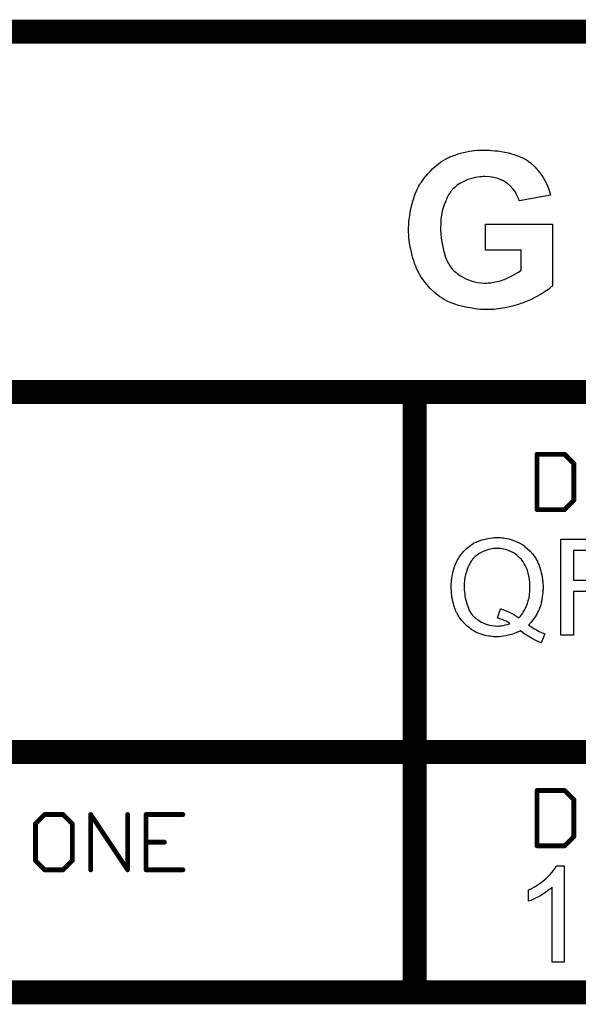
# Model space of a CAD drawing. Extents: x -1.7 to 9, y -2.8 to 5.2.
# Tile 136 of 227: x 6.741 to 7.206, y -2.82 to -2. Entities that reach past the tile are written whole.
import ezdxf

# ---------------------------------------------------------------- set-up
doc = ezdxf.new("R2010")
doc.units = 0
doc.layers.get('0').update_dxf_attribs({"linetype": 'CONTINUOUS'})
doc.layers.add('qfn32-50-23-b_document', color=1, linetype='CONTINUOUS')

# ---------------------------------------------------------------- blocks, each defined once
blk = doc.blocks.new('D58')
at = {"const_width": 0.005}
blk.add_lwpolyline([(-0.0025, 0, 1), (0.0025, 0, 1)], format="xyb", close=True, dxfattribs=at)
blk = doc.blocks.new('D59')
at = {"const_width": 0.001}
blk.add_lwpolyline([(-0.0005, 0, 1), (0.0005, 0, 1)], format="xyb", close=True, dxfattribs=at)
blk = doc.blocks.new('D60')
at = {"const_width": 0.01}
blk.add_lwpolyline([(-0.005, 0, 1), (0.005, 0, 1)], format="xyb", close=True, dxfattribs=at)
blk = doc.blocks.new('D61')
at = {"const_width": 0.002}
blk.add_lwpolyline([(-0.001, 0, 1), (0.001, 0, 1)], format="xyb", close=True, dxfattribs=at)

msp = doc.modelspace()

# ---------------------------------------------------------------- linework, layer by layer
at = {"layer": 'qfn32-50-23-b_document', "color": 1}
for points, const_width in [([(6.369582, -2.01), (8.969582, -2.01)], 0.02), ([(6.669582, -2.31), (7.069582, -2.31)], 0.02), ([(7.069582, -2.61), (7.069582, -2.31)], 0.02), ([(7.069582, -2.31), (8.569582, -2.31)], 0.02), ([(7.069582, -2.305), (7.069582, -2.305)], 0.01), ([(7.069582, -2.305), (7.069582, -2.305)], 0.01), ([(7.069582, -2.315), (7.069582, -2.315)], 0.01), ([(7.069582, -2.315), (7.069582, -2.315)], 0.01), ([(7.074582, -2.31), (7.074582, -2.31)], 0.01), ([(7.074582, -2.31), (7.074582, -2.31)], 0.01), ([(7.171582, -2.361961), (7.194602, -2.361961)], 0.004), ([(7.171582, -2.408), (7.171582, -2.361961)], 0.004), ([(7.171582, -2.360961), (7.171582, -2.360961)], 0.002), ([(7.171582, -2.360961), (7.171582, -2.360961)], 0.002), ([(7.172582, -2.361961), (7.172582, -2.361961)], 0.002), ([(7.172582, -2.361961), (7.172582, -2.361961)], 0.002), ([(7.194602, -2.361961), (7.202275, -2.369634)], 0.004), ([(7.195309, -2.361254), (7.195309, -2.361254)], 0.002), ([(7.195309, -2.361254), (7.195309, -2.361254)], 0.002), ([(7.194602, -2.362961), (7.194602, -2.362961)], 0.002), ([(7.194602, -2.362961), (7.194602, -2.362961)], 0.002), ([(7.202275, -2.400327), (7.202275, -2.369634)], 0.004), ([(7.201568, -2.370341), (7.201568, -2.370341)], 0.002), ([(7.201568, -2.370341), (7.201568, -2.370341)], 0.002), ([(7.203275, -2.369634), (7.203275, -2.369634)], 0.002), ([(7.203275, -2.369634), (7.203275, -2.369634)], 0.002), ([(7.194602, -2.408), (7.202275, -2.400327)], 0.004), ([(7.201275, -2.400327), (7.201275, -2.400327)], 0.002), ([(7.201275, -2.400327), (7.201275, -2.400327)], 0.002), ([(7.202982, -2.401034), (7.202982, -2.401034)], 0.002), ([(7.202982, -2.401034), (7.202982, -2.401034)], 0.002), ([(7.171582, -2.408), (7.194602, -2.408)], 0.004), ([(7.170582, -2.408), (7.170582, -2.408)], 0.002), ([(7.170582, -2.408), (7.170582, -2.408)], 0.002), ([(7.171582, -2.407), (7.171582, -2.407)], 0.002), ([(7.171582, -2.407), (7.171582, -2.407)], 0.002), ([(7.193894, -2.407293), (7.193894, -2.407293)], 0.002), ([(7.193894, -2.407293), (7.193894, -2.407293)], 0.002), ([(7.194602, -2.409), (7.194602, -2.409)], 0.002), ([(7.194602, -2.409), (7.194602, -2.409)], 0.002), ([(6.669582, -2.61), (7.069582, -2.61)], 0.02), ([(7.069582, -2.81), (7.069582, -2.61)], 0.02), ([(7.069582, -2.61), (7.769582, -2.61)], 0.02), ([(7.064582, -2.61), (7.064582, -2.61)], 0.01), ([(7.064582, -2.61), (7.064582, -2.61)], 0.01), ([(7.069582, -2.605), (7.069582, -2.605)], 0.01), ([(7.069582, -2.605), (7.069582, -2.605)], 0.01), ([(7.074582, -2.61), (7.074582, -2.61)], 0.01), ([(7.074582, -2.61), (7.074582, -2.61)], 0.01), ([(7.069582, -2.615), (7.069582, -2.615)], 0.01), ([(7.069582, -2.615), (7.069582, -2.615)], 0.01), ([(7.171582, -2.641961), (7.194602, -2.641961)], 0.004), ([(7.171582, -2.688), (7.171582, -2.641961)], 0.004), ([(7.171582, -2.640961), (7.171582, -2.640961)], 0.002), ([(7.171582, -2.640961), (7.171582, -2.640961)], 0.002), ([(7.194602, -2.641961), (7.202275, -2.649634)], 0.004), ([(7.195309, -2.641254), (7.195309, -2.641254)], 0.002), ([(7.195309, -2.641254), (7.195309, -2.641254)], 0.002), ([(7.172582, -2.641961), (7.172582, -2.641961)], 0.002), ([(7.172582, -2.641961), (7.172582, -2.641961)], 0.002), ([(7.194602, -2.642961), (7.194602, -2.642961)], 0.002), ([(7.194602, -2.642961), (7.194602, -2.642961)], 0.002), ([(7.202275, -2.680327), (7.202275, -2.649634)], 0.004), ([(7.201568, -2.650341), (7.201568, -2.650341)], 0.002), ([(7.201568, -2.650341), (7.201568, -2.650341)], 0.002), ([(7.203275, -2.649634), (7.203275, -2.649634)], 0.002), ([(7.203275, -2.649634), (7.203275, -2.649634)], 0.002), ([(6.753857, -2.669634), (6.76153, -2.661961)], 0.004), ([(6.76153, -2.661961), (6.776876, -2.661961)], 0.004), ([(6.76153, -2.660961), (6.76153, -2.660961)], 0.002), ([(6.76153, -2.660961), (6.76153, -2.660961)], 0.002), ([(6.762237, -2.662668), (6.762237, -2.662668)], 0.002), ([(6.762237, -2.662668), (6.762237, -2.662668)], 0.002), ([(6.776876, -2.661961), (6.78455, -2.669634)], 0.004), ([(6.776876, -2.662961), (6.776876, -2.662961)], 0.002), ([(6.776876, -2.662961), (6.776876, -2.662961)], 0.002), ([(6.777583, -2.661254), (6.777583, -2.661254)], 0.002), ([(6.777583, -2.661254), (6.777583, -2.661254)], 0.002), ([(6.799896, -2.661961), (6.830589, -2.708)], 0.004), ([(6.799896, -2.708), (6.799896, -2.661961)], 0.004), ([(6.800728, -2.661406), (6.800728, -2.661406)], 0.002), ([(6.800728, -2.661406), (6.800728, -2.661406)], 0.002), ([(6.800896, -2.661961), (6.800896, -2.661961)], 0.002), ([(6.800896, -2.661961), (6.800896, -2.661961)], 0.002), ([(6.830589, -2.708), (6.830589, -2.661961)], 0.004), ([(6.831589, -2.661961), (6.831589, -2.661961)], 0.002), ([(6.831589, -2.661961), (6.831589, -2.661961)], 0.002), ([(6.845935, -2.708), (6.845935, -2.661961)], 0.004), ([(6.845935, -2.661961), (6.876628, -2.661961)], 0.004), ([(6.845935, -2.660961), (6.845935, -2.660961)], 0.002), ([(6.845935, -2.660961), (6.845935, -2.660961)], 0.002), ([(6.846935, -2.661961), (6.846935, -2.661961)], 0.002), ([(6.846935, -2.661961), (6.846935, -2.661961)], 0.002), ([(6.876628, -2.662961), (6.876628, -2.662961)], 0.002), ([(6.876628, -2.662961), (6.876628, -2.662961)], 0.002), ([(6.753857, -2.700327), (6.753857, -2.669634)], 0.004), ([(6.75315, -2.668927), (6.75315, -2.668927)], 0.002), ([(6.75315, -2.668927), (6.75315, -2.668927)], 0.002), ([(6.754857, -2.669634), (6.754857, -2.669634)], 0.002), ([(6.754857, -2.669634), (6.754857, -2.669634)], 0.002), ([(6.78455, -2.700327), (6.78455, -2.669634)], 0.004), ([(6.783842, -2.670341), (6.783842, -2.670341)], 0.002), ([(6.783842, -2.670341), (6.783842, -2.670341)], 0.002), ([(6.78555, -2.669634), (6.78555, -2.669634)], 0.002), ([(6.78555, -2.669634), (6.78555, -2.669634)], 0.002), ([(7.194602, -2.688), (7.202275, -2.680327)], 0.004), ([(7.201275, -2.680327), (7.201275, -2.680327)], 0.002), ([(7.201275, -2.680327), (7.201275, -2.680327)], 0.002), ([(7.202982, -2.681034), (7.202982, -2.681034)], 0.002), ([(7.202982, -2.681034), (7.202982, -2.681034)], 0.002), ([(6.845935, -2.68498), (6.861282, -2.68498)], 0.004), ([(6.845935, -2.68398), (6.845935, -2.68398)], 0.002), ([(6.845935, -2.68398), (6.845935, -2.68398)], 0.002), ([(6.861282, -2.68598), (6.861282, -2.68598)], 0.002), ([(6.861282, -2.68598), (6.861282, -2.68598)], 0.002), ([(7.171582, -2.688), (7.194602, -2.688)], 0.004), ([(7.170582, -2.688), (7.170582, -2.688)], 0.002), ([(7.170582, -2.688), (7.170582, -2.688)], 0.002), ([(7.171582, -2.687), (7.171582, -2.687)], 0.002), ([(7.171582, -2.687), (7.171582, -2.687)], 0.002), ([(7.193894, -2.687293), (7.193894, -2.687293)], 0.002), ([(7.193894, -2.687293), (7.193894, -2.687293)], 0.002), ([(7.194602, -2.689), (7.194602, -2.689)], 0.002), ([(7.194602, -2.689), (7.194602, -2.689)], 0.002), ([(6.753857, -2.700327), (6.76153, -2.708)], 0.004), ([(6.752857, -2.700327), (6.752857, -2.700327)], 0.002), ([(6.752857, -2.700327), (6.752857, -2.700327)], 0.002), ([(6.754564, -2.69962), (6.754564, -2.69962)], 0.002), ([(6.754564, -2.69962), (6.754564, -2.69962)], 0.002), ([(6.76153, -2.708), (6.776876, -2.708)], 0.004), ([(6.76153, -2.707), (6.76153, -2.707)], 0.002), ([(6.76153, -2.707), (6.76153, -2.707)], 0.002), ([(6.776876, -2.708), (6.78455, -2.700327)], 0.004), ([(6.78355, -2.700327), (6.78355, -2.700327)], 0.002), ([(6.78355, -2.700327), (6.78355, -2.700327)], 0.002), ([(6.785257, -2.701034), (6.785257, -2.701034)], 0.002), ([(6.785257, -2.701034), (6.785257, -2.701034)], 0.002), ([(6.845935, -2.708), (6.876628, -2.708)], 0.004), ([(6.845935, -2.707), (6.845935, -2.707)], 0.002), ([(6.845935, -2.707), (6.845935, -2.707)], 0.002), ([(6.760823, -2.708707), (6.760823, -2.708707)], 0.002), ([(6.760823, -2.708707), (6.760823, -2.708707)], 0.002), ([(6.776169, -2.707293), (6.776169, -2.707293)], 0.002), ([(6.776169, -2.707293), (6.776169, -2.707293)], 0.002), ([(6.776876, -2.709), (6.776876, -2.709)], 0.002), ([(6.776876, -2.709), (6.776876, -2.709)], 0.002), ([(6.798896, -2.708), (6.798896, -2.708)], 0.002), ([(6.798896, -2.708), (6.798896, -2.708)], 0.002), ([(6.829589, -2.708), (6.829589, -2.708)], 0.002), ([(6.829589, -2.708), (6.829589, -2.708)], 0.002), ([(6.829757, -2.708555), (6.829757, -2.708555)], 0.002), ([(6.829757, -2.708555), (6.829757, -2.708555)], 0.002), ([(6.844935, -2.708), (6.844935, -2.708)], 0.002), ([(6.844935, -2.708), (6.844935, -2.708)], 0.002), ([(6.876628, -2.709), (6.876628, -2.709)], 0.002), ([(6.876628, -2.709), (6.876628, -2.709)], 0.002), ([(6.369582, -2.81), (7.069582, -2.81)], 0.02), ([(7.069582, -2.81), (7.769582, -2.81)], 0.02), ([(7.069582, -2.805), (7.069582, -2.805)], 0.01), ([(7.069582, -2.805), (7.069582, -2.805)], 0.01), ([(7.064582, -2.81), (7.064582, -2.81)], 0.01), ([(7.064582, -2.81), (7.064582, -2.81)], 0.01), ([(7.069582, -2.815), (7.069582, -2.815)], 0.01), ([(7.069582, -2.815), (7.069582, -2.815)], 0.01)]:
    msp.add_lwpolyline(points, dxfattribs=dict(at, const_width=const_width))
for points in [[(7.131958, -2.108734), (7.133994, -2.108919), (7.136401, -2.109104), (7.138992, -2.109289), (7.141769, -2.109845), (7.147692, -2.110955), (7.1538, -2.112806), (7.156947, -2.113917), (7.159908, -2.115213), (7.162685, -2.116693), (7.165276, -2.118544), (7.165462, -2.118729), (7.165832, -2.118915), (7.166572, -2.119655), (7.167498, -2.120395), (7.168608, -2.121321), (7.169719, -2.122617), (7.171015, -2.124097), (7.172495, -2.125763), (7.173976, -2.127614), (7.175457, -2.12965), (7.176938, -2.131872), (7.178233, -2.134463), (7.179714, -2.137054), (7.180825, -2.139831), (7.181935, -2.142978), (7.182676, -2.146124), (7.156947, -2.150937), (7.156947, -2.150752), (7.156762, -2.150567), (7.156392, -2.149456), (7.155651, -2.14779), (7.154541, -2.145569), (7.153245, -2.143163), (7.151394, -2.140756), (7.149173, -2.13835), (7.146581, -2.136129), (7.146211, -2.135944), (7.145286, -2.135203), (7.14362, -2.134278), (7.141584, -2.133352), (7.138807, -2.132242), (7.13566, -2.131501), (7.132144, -2.130761), (7.128071, -2.130576), (7.126405, -2.130576), (7.125295, -2.130761), (7.123814, -2.130946), (7.122148, -2.131131), (7.120297, -2.131501), (7.118261, -2.131872), (7.114004, -2.133167), (7.111783, -2.134093), (7.109561, -2.135203), (7.10734, -2.136499), (7.105119, -2.137795), (7.103083, -2.139646), (7.101047, -2.141497), (7.100862, -2.141682), (7.100676, -2.142052), (7.100121, -2.142607), (7.099566, -2.143533), (7.098825, -2.144644), (7.0979, -2.145939), (7.096975, -2.147605), (7.096234, -2.149456), (7.095309, -2.151677), (7.094383, -2.154084), (7.093458, -2.156675), (7.092717, -2.159452), (7.092162, -2.162598), (7.091607, -2.166115), (7.091422, -2.169632), (7.091236, -2.173519), (7.091236, -2.173704), (7.091236, -2.174445), (7.091236, -2.17574), (7.091422, -2.177221), (7.091607, -2.179257), (7.091792, -2.181293), (7.092162, -2.183885), (7.092532, -2.186476), (7.093643, -2.192029), (7.095494, -2.197767), (7.096604, -2.200544), (7.0979, -2.203135), (7.099566, -2.205727), (7.101232, -2.207948), (7.101417, -2.208133), (7.101787, -2.208503), (7.102342, -2.209058), (7.103083, -2.209799), (7.104193, -2.210539), (7.105304, -2.21165), (7.106785, -2.212575), (7.108451, -2.213686), (7.110302, -2.214796), (7.112153, -2.215722), (7.11678, -2.217573), (7.119372, -2.218313), (7.121963, -2.218869), (7.124925, -2.219239), (7.127886, -2.219424), (7.129367, -2.219424), (7.130848, -2.219239), (7.133069, -2.219054), (7.135475, -2.218684), (7.138252, -2.218128), (7.141213, -2.217388), (7.144175, -2.216277), (7.14436, -2.216277), (7.144545, -2.216092), (7.145471, -2.215722), (7.147137, -2.214981), (7.148988, -2.214056), (7.151209, -2.212945), (7.153615, -2.21165), (7.156021, -2.210169), (7.158243, -2.208503), (7.158243, -2.192029), (7.128627, -2.192029), (7.128627, -2.170372), (7.184342, -2.170372), (7.184342, -2.22183), (7.183971, -2.2222), (7.183416, -2.222571), (7.182861, -2.223126), (7.181935, -2.223866), (7.18101, -2.224607), (7.178418, -2.226458), (7.174902, -2.228494), (7.170829, -2.2309), (7.166202, -2.233306), (7.160649, -2.235528), (7.160464, -2.235528), (7.159908, -2.235713), (7.159168, -2.236083), (7.158057, -2.236453), (7.156577, -2.236823), (7.154911, -2.237379), (7.15306, -2.237934), (7.151024, -2.238489), (7.146396, -2.2396), (7.141028, -2.240525), (7.135475, -2.241266), (7.129552, -2.241451), (7.127516, -2.241451), (7.12622, -2.241266), (7.124369, -2.241266), (7.122333, -2.241081), (7.120112, -2.24071), (7.117521, -2.24034), (7.112153, -2.239415), (7.10623, -2.237934), (7.100121, -2.235898), (7.097345, -2.234602), (7.094383, -2.233121), (7.094198, -2.232936), (7.093828, -2.232751), (7.092902, -2.232196), (7.091977, -2.231455), (7.090681, -2.230715), (7.089385, -2.229604), (7.08772, -2.228309), (7.086054, -2.226828), (7.082352, -2.223496), (7.07865, -2.219239), (7.075133, -2.214426), (7.071986, -2.208873), (7.071986, -2.208688), (7.071616, -2.208133), (7.071246, -2.207207), (7.070875, -2.206097), (7.07032, -2.204616), (7.06958, -2.20295), (7.069024, -2.200914), (7.068284, -2.198693), (7.067544, -2.196286), (7.066988, -2.19351), (7.065693, -2.187772), (7.064952, -2.181478), (7.064582, -2.17463), (7.064582, -2.174445), (7.064582, -2.173704), (7.064582, -2.172594), (7.064767, -2.171298), (7.064767, -2.169447), (7.064952, -2.167411), (7.065322, -2.16519), (7.065693, -2.162598), (7.066618, -2.15723), (7.068099, -2.151122), (7.070135, -2.145014), (7.071431, -2.142052), (7.072912, -2.13909), (7.073097, -2.138905), (7.073282, -2.13835), (7.073837, -2.13761), (7.074392, -2.136499), (7.075318, -2.135203), (7.076428, -2.133723), (7.077724, -2.132057), (7.07902, -2.130206), (7.080686, -2.128355), (7.082537, -2.126319), (7.084573, -2.124282), (7.086794, -2.122246), (7.0892, -2.120395), (7.091607, -2.118359), (7.097345, -2.115028), (7.09753, -2.115028), (7.0979, -2.114657), (7.09864, -2.114472), (7.099566, -2.113917), (7.100862, -2.113547), (7.102157, -2.112991), (7.104008, -2.112436), (7.105859, -2.111696), (7.107895, -2.11114), (7.110302, -2.110585), (7.112893, -2.11003), (7.115484, -2.109474), (7.121408, -2.108734), (7.128071, -2.108549), (7.130292, -2.108549), (7.131958, -2.108734)], [(7.140148, -2.431265), (7.141189, -2.431265), (7.14223, -2.431381), (7.143619, -2.431612), (7.145007, -2.431844), (7.148016, -2.432422), (7.151486, -2.433348), (7.154842, -2.434736), (7.156577, -2.435546), (7.158313, -2.436472), (7.158428, -2.436588), (7.15866, -2.436703), (7.159123, -2.43705), (7.159817, -2.437397), (7.160511, -2.437976), (7.161437, -2.43867), (7.163404, -2.44029), (7.165486, -2.442372), (7.1678, -2.444918), (7.169998, -2.447926), (7.17185, -2.451281), (7.17185, -2.451397), (7.172081, -2.451744), (7.172312, -2.452207), (7.172544, -2.452901), (7.173007, -2.453827), (7.173354, -2.454868), (7.173817, -2.456141), (7.174279, -2.457529), (7.174627, -2.459033), (7.175089, -2.460653), (7.175552, -2.462389), (7.175899, -2.46424), (7.176362, -2.468289), (7.176593, -2.47257), (7.176593, -2.472686), (7.176593, -2.473033), (7.176593, -2.473496), (7.176593, -2.47419), (7.176478, -2.475116), (7.176478, -2.476157), (7.176362, -2.477314), (7.176246, -2.478471), (7.175899, -2.481248), (7.175321, -2.484256), (7.174627, -2.48738), (7.173585, -2.490388), (7.173585, -2.490504), (7.17347, -2.490735), (7.173238, -2.491198), (7.173007, -2.491661), (7.17266, -2.492355), (7.172312, -2.493165), (7.171387, -2.495016), (7.170114, -2.497214), (7.168494, -2.499528), (7.166643, -2.501842), (7.164561, -2.504156), (7.164676, -2.504156), (7.164908, -2.504388), (7.165255, -2.504619), (7.165833, -2.504966), (7.166412, -2.505429), (7.167222, -2.505892), (7.168957, -2.506933), (7.17104, -2.508206), (7.173354, -2.509479), (7.175783, -2.51052), (7.178097, -2.511561), (7.174974, -2.51885), (7.174858, -2.51885), (7.174627, -2.518735), (7.174164, -2.518503), (7.17347, -2.518272), (7.17266, -2.517925), (7.171734, -2.517462), (7.170693, -2.516999), (7.169536, -2.516421), (7.16699, -2.515032), (7.164098, -2.513412), (7.160974, -2.51133), (7.157734, -2.509016), (7.157619, -2.509016), (7.157387, -2.509247), (7.156809, -2.509479), (7.15623, -2.509826), (7.155305, -2.510173), (7.154379, -2.510635), (7.153222, -2.510983), (7.151949, -2.511445), (7.150561, -2.511908), (7.149057, -2.512371), (7.145702, -2.513181), (7.141999, -2.513759), (7.140032, -2.513875), (7.138065, -2.513991), (7.137024, -2.513991), (7.136214, -2.513875), (7.135288, -2.513875), (7.134132, -2.513759), (7.132859, -2.513528), (7.13147, -2.513297), (7.128462, -2.512718), (7.125107, -2.511793), (7.121636, -2.51052), (7.120016, -2.50971), (7.118281, -2.508784), (7.118165, -2.508669), (7.117934, -2.508553), (7.117471, -2.508206), (7.116892, -2.507859), (7.116082, -2.50728), (7.115272, -2.506586), (7.113306, -2.504966), (7.111107, -2.502884), (7.108909, -2.500338), (7.106711, -2.497446), (7.104744, -2.49409), (7.104744, -2.493975), (7.104512, -2.493628), (7.104281, -2.493165), (7.10405, -2.492471), (7.103702, -2.491545), (7.10324, -2.490504), (7.102777, -2.489231), (7.10243, -2.487843), (7.101967, -2.486338), (7.101504, -2.484719), (7.101157, -2.482983), (7.100694, -2.481016), (7.100231, -2.476967), (7.1, -2.472686), (7.1, -2.47257), (7.1, -2.472107), (7.1, -2.471529), (7.100116, -2.470719), (7.100116, -2.469678), (7.100231, -2.468405), (7.100347, -2.467017), (7.100578, -2.465512), (7.101157, -2.462157), (7.101967, -2.45857), (7.103124, -2.454752), (7.104744, -2.45105), (7.104859, -2.450934), (7.104975, -2.450587), (7.105207, -2.450124), (7.105669, -2.44943), (7.106132, -2.44862), (7.106711, -2.447695), (7.10833, -2.445496), (7.110182, -2.443182), (7.112611, -2.440753), (7.115272, -2.438323), (7.118396, -2.43624), (7.118512, -2.436125), (7.118859, -2.436009), (7.119322, -2.435778), (7.120016, -2.43543), (7.120826, -2.435083), (7.121752, -2.434621), (7.122909, -2.434158), (7.124181, -2.433695), (7.125685, -2.433232), (7.12719, -2.432769), (7.130545, -2.431959), (7.134247, -2.431381), (7.136214, -2.43115), (7.139338, -2.43115), (7.140148, -2.431265)], [(7.245435, -2.442025), (7.201932, -2.442025), (7.201932, -2.466785), (7.239534, -2.466785), (7.239534, -2.476273), (7.201932, -2.476273), (7.201932, -2.512602), (7.191287, -2.512602), (7.191287, -2.432538), (7.245435, -2.432538), (7.245435, -2.442025)], [(7.138297, -2.44029), (7.13714, -2.44029), (7.13633, -2.440406), (7.135288, -2.440521), (7.134132, -2.440753), (7.132859, -2.440984), (7.13147, -2.441331), (7.129851, -2.441794), (7.128346, -2.442257), (7.126727, -2.442951), (7.124991, -2.443761), (7.123371, -2.444686), (7.121752, -2.445843), (7.120132, -2.447001), (7.118628, -2.448505), (7.118512, -2.44862), (7.118281, -2.448852), (7.117934, -2.449314), (7.117471, -2.450009), (7.116776, -2.450819), (7.116198, -2.45186), (7.115504, -2.453133), (7.11481, -2.454521), (7.114, -2.456141), (7.113306, -2.457992), (7.112727, -2.459959), (7.112149, -2.462157), (7.11157, -2.464471), (7.111223, -2.467017), (7.110992, -2.469793), (7.110876, -2.472686), (7.110876, -2.472917), (7.110876, -2.47338), (7.110876, -2.47419), (7.110992, -2.475231), (7.111107, -2.476504), (7.111339, -2.478008), (7.11157, -2.479744), (7.111801, -2.481479), (7.112727, -2.485413), (7.113306, -2.48738), (7.114115, -2.489347), (7.114925, -2.491314), (7.115967, -2.493165), (7.117124, -2.495016), (7.118512, -2.496636), (7.118628, -2.496751), (7.118859, -2.496983), (7.119322, -2.497446), (7.1199, -2.497909), (7.12071, -2.498603), (7.121636, -2.499297), (7.122677, -2.499991), (7.12395, -2.500801), (7.125223, -2.501611), (7.126727, -2.502305), (7.128346, -2.502999), (7.130082, -2.503693), (7.132049, -2.504156), (7.134016, -2.504619), (7.136098, -2.504851), (7.138297, -2.504966), (7.139338, -2.504966), (7.140379, -2.504851), (7.141768, -2.504735), (7.143503, -2.504503), (7.145239, -2.504041), (7.147206, -2.503578), (7.149057, -2.502884), (7.148825, -2.502768), (7.148247, -2.502305), (7.147206, -2.501727), (7.145933, -2.501032), (7.144313, -2.500338), (7.142578, -2.499528), (7.140611, -2.498834), (7.138528, -2.498256), (7.141189, -2.490619), (7.141305, -2.490619), (7.141652, -2.490735), (7.142115, -2.490851), (7.142693, -2.491082), (7.143503, -2.491314), (7.144429, -2.491661), (7.146511, -2.492471), (7.148941, -2.493628), (7.151486, -2.4949), (7.153916, -2.496404), (7.156346, -2.498256), (7.156462, -2.49814), (7.156809, -2.497909), (7.157271, -2.49733), (7.15785, -2.496636), (7.158544, -2.49571), (7.159354, -2.494669), (7.160164, -2.493396), (7.16109, -2.491892), (7.1619, -2.490157), (7.162709, -2.48819), (7.163519, -2.486107), (7.164213, -2.483909), (7.164908, -2.481363), (7.16537, -2.478702), (7.165602, -2.47581), (7.165718, -2.472686), (7.165718, -2.47257), (7.165718, -2.472223), (7.165718, -2.47176), (7.165718, -2.471066), (7.165602, -2.47014), (7.165602, -2.469215), (7.165486, -2.468058), (7.165255, -2.466901), (7.164908, -2.46424), (7.164329, -2.461347), (7.163519, -2.458455), (7.162362, -2.455678), (7.162362, -2.455562), (7.162247, -2.455331), (7.162015, -2.454984), (7.161784, -2.454521), (7.160974, -2.453133), (7.159933, -2.451513), (7.158544, -2.449662), (7.156809, -2.44781), (7.154842, -2.445959), (7.152644, -2.444339), (7.152528, -2.444339), (7.152412, -2.444108), (7.152065, -2.443992), (7.151486, -2.443645), (7.150908, -2.443414), (7.150214, -2.443067), (7.148478, -2.442257), (7.146396, -2.441563), (7.143966, -2.440868), (7.141189, -2.440406), (7.138297, -2.44029)], [(7.194086, -2.785032), (7.184251, -2.785032), (7.184251, -2.722438), (7.184135, -2.722554), (7.183557, -2.723017), (7.182863, -2.723711), (7.181706, -2.724521), (7.180433, -2.725562), (7.178813, -2.726719), (7.176962, -2.727992), (7.174879, -2.729265), (7.174764, -2.729265), (7.174648, -2.72938), (7.173954, -2.729843), (7.172797, -2.730422), (7.171408, -2.731116), (7.169788, -2.731926), (7.168053, -2.732736), (7.166318, -2.733546), (7.164582, -2.73424), (7.164582, -2.724752), (7.164698, -2.724752), (7.164929, -2.724521), (7.165392, -2.724405), (7.16597, -2.724058), (7.166665, -2.723711), (7.167475, -2.723248), (7.169441, -2.722091), (7.171755, -2.720819), (7.174069, -2.719199), (7.176499, -2.717348), (7.178929, -2.715381), (7.179044, -2.715265), (7.17916, -2.715149), (7.179507, -2.714802), (7.17997, -2.714455), (7.181011, -2.713298), (7.1824, -2.71191), (7.183788, -2.71029), (7.185292, -2.708439), (7.186565, -2.706588), (7.187722, -2.704621), (7.194086, -2.704621), (7.194086, -2.785032)]]:
    msp.add_lwpolyline(points, dxfattribs=at)
for points, const_width in [([(7.069582, -2.305, 1), (7.069582, -2.315)], 0.01), ([(7.074582, -2.31, 1), (7.064582, -2.31)], 0.01), ([(7.069582, -2.315, 1), (7.069582, -2.305)], 0.01), ([(7.171582, -2.360961, 1), (7.171582, -2.362961)], 0.002), ([(7.172582, -2.361961, 1), (7.170582, -2.361961)], 0.002), ([(7.195309, -2.361254, 1.000854), (7.193894, -2.362668)], 0.002), ([(7.194602, -2.362961, 1), (7.194602, -2.360961)], 0.002), ([(7.203275, -2.369634, 1), (7.201275, -2.369634)], 0.002), ([(7.201568, -2.370341, 1), (7.202982, -2.368927)], 0.002), ([(7.201275, -2.400327, 1), (7.203275, -2.400327)], 0.002), ([(7.202982, -2.401034, 1), (7.201568, -2.39962)], 0.002), ([(7.171582, -2.407, 1), (7.171582, -2.409)], 0.002), ([(7.170582, -2.408, 1), (7.172582, -2.408)], 0.002), ([(7.193894, -2.407293, 0.999854), (7.195309, -2.408707)], 0.002), ([(7.194602, -2.409, 1), (7.194602, -2.407)], 0.002), ([(7.069582, -2.605, 1), (7.069582, -2.615)], 0.01), ([(7.074582, -2.61, 1), (7.064582, -2.61)], 0.01), ([(7.064582, -2.61, 1), (7.074582, -2.61)], 0.01), ([(7.069582, -2.615, 1), (7.069582, -2.605)], 0.01), ([(7.171582, -2.640961, 1), (7.171582, -2.642961)], 0.002), ([(7.172582, -2.641961, 1), (7.170582, -2.641961)], 0.002), ([(7.195309, -2.641254, 1.000854), (7.193894, -2.642668)], 0.002), ([(7.194602, -2.642961, 1), (7.194602, -2.640961)], 0.002), ([(7.203275, -2.649634, 1), (7.201275, -2.649634)], 0.002), ([(7.201568, -2.650341, 1), (7.202982, -2.648927)], 0.002), ([(6.76153, -2.660961, 1), (6.76153, -2.662961)], 0.002), ([(6.762237, -2.662668, 1), (6.760823, -2.661254)], 0.002), ([(6.777583, -2.661254, 1), (6.776169, -2.662668)], 0.002), ([(6.776876, -2.662961, 1), (6.776876, -2.660961)], 0.002), ([(6.800728, -2.661406, 1.000223), (6.799064, -2.662515)], 0.002), ([(6.800896, -2.661961, 1), (6.798896, -2.661961)], 0.002), ([(6.831589, -2.661961, 1), (6.829589, -2.661961)], 0.002), ([(6.846935, -2.661961, 1), (6.844935, -2.661961)], 0.002), ([(6.845935, -2.660961, 1), (6.845935, -2.662961)], 0.002), ([(6.876628, -2.662961, 1), (6.876628, -2.660961)], 0.002), ([(6.754857, -2.669634, 1), (6.752857, -2.669634)], 0.002), ([(6.75315, -2.668927, 1), (6.754564, -2.670341)], 0.002), ([(6.78555, -2.669634, 1), (6.78355, -2.669634)], 0.002), ([(6.783842, -2.670341, 1.000854), (6.785257, -2.668927)], 0.002), ([(7.201275, -2.680327, 1), (7.203275, -2.680327)], 0.002), ([(7.202982, -2.681034, 1), (7.201568, -2.67962)], 0.002), ([(6.845935, -2.68398, 1), (6.845935, -2.68598)], 0.002), ([(6.861282, -2.68598, 1), (6.861282, -2.68398)], 0.002), ([(7.171582, -2.687, 1), (7.171582, -2.689)], 0.002), ([(7.170582, -2.688, 1), (7.172582, -2.688)], 0.002), ([(7.193894, -2.687293, 0.999854), (7.195309, -2.688707)], 0.002), ([(7.194602, -2.689, 1), (7.194602, -2.687)], 0.002), ([(6.754564, -2.69962, 1), (6.75315, -2.701034)], 0.002), ([(6.752857, -2.700327, 1), (6.754857, -2.700327)], 0.002), ([(6.76153, -2.707, 1), (6.76153, -2.709)], 0.002), ([(6.776876, -2.709, 1), (6.776876, -2.707)], 0.002), ([(6.78355, -2.700327, 1), (6.78555, -2.700327)], 0.002), ([(6.785257, -2.701034, 0.999854), (6.783842, -2.69962)], 0.002), ([(6.845935, -2.707, 1), (6.845935, -2.709)], 0.002), ([(6.876628, -2.709, 1), (6.876628, -2.707)], 0.002), ([(6.760823, -2.708707, 1), (6.762237, -2.707293)], 0.002), ([(6.776169, -2.707293, 1), (6.777583, -2.708707)], 0.002), ([(6.798896, -2.708, 1), (6.800896, -2.708)], 0.002), ([(6.829589, -2.708, 1), (6.831589, -2.708)], 0.002), ([(6.829757, -2.708555, 1), (6.831421, -2.707445)], 0.002), ([(6.844935, -2.708, 1), (6.846935, -2.708)], 0.002), ([(7.069582, -2.805, 1), (7.069582, -2.815)], 0.01), ([(7.069582, -2.815, 1), (7.069582, -2.805)], 0.01), ([(7.064582, -2.81, 1), (7.074582, -2.81)], 0.01)]:
    msp.add_lwpolyline(points, format="xyb", dxfattribs=dict(at, const_width=const_width))

# ---------------------------------------------------------------- block references
at = {"layer": 'qfn32-50-23-b_document'}
for name, p in [('D60', (7.069582, -2.31)), ('D60', (7.069582, -2.31)), ('D58', (7.069582, -2.305)), ('D58', (7.069582, -2.305)), ('D58', (7.069582, -2.305)), ('D58', (7.069582, -2.305)), ('D58', (7.064582, -2.31)), ('D58', (7.069582, -2.315)), ('D58', (7.069582, -2.315)), ('D58', (7.069582, -2.315)), ('D58', (7.069582, -2.315)), ('D58', (7.074582, -2.31)), ('D58', (7.074582, -2.31)), ('D58', (7.074582, -2.31)), ('D61', (7.171582, -2.361961)), ('D61', (7.171582, -2.361961)), ('D59', (7.170582, -2.361961)), ('D59', (7.171582, -2.360961)), ('D59', (7.171582, -2.360961)), ('D59', (7.171582, -2.360961)), ('D59', (7.172582, -2.361961)), ('D59', (7.172582, -2.361961)), ('D59', (7.172582, -2.361961)), ('D61', (7.194602, -2.361961)), ('D59', (7.194602, -2.360961)), ('D59', (7.195309, -2.361254)), ('D59', (7.195309, -2.361254)), ('D59', (7.195309, -2.361254)), ('D59', (7.171582, -2.362961)), ('D59', (7.193894, -2.362668)), ('D59', (7.194602, -2.362961)), ('D59', (7.194602, -2.362961)), ('D59', (7.194602, -2.362961)), ('D61', (7.202275, -2.369634)), ('D61', (7.202275, -2.369634)), ('D59', (7.201275, -2.369634)), ('D59', (7.201568, -2.370341)), ('D59', (7.201568, -2.370341)), ('D59', (7.201568, -2.370341)), ('D59', (7.202982, -2.368927)), ('D59', (7.203275, -2.369634)), ('D59', (7.203275, -2.369634)), ('D59', (7.203275, -2.369634)), ('D61', (7.202275, -2.400327)), ('D61', (7.202275, -2.400327)), ('D59', (7.201275, -2.400327)), ('D59', (7.201275, -2.400327)), ('D59', (7.201275, -2.400327)), ('D59', (7.201568, -2.39962)), ('D59', (7.202982, -2.401034)), ('D59', (7.202982, -2.401034)), ('D59', (7.202982, -2.401034)), ('D59', (7.203275, -2.400327)), ('D61', (7.171582, -2.408)), ('D61', (7.171582, -2.408)), ('D59', (7.170582, -2.408)), ('D59', (7.170582, -2.408)), ('D59', (7.170582, -2.408)), ('D59', (7.171582, -2.407)), ('D59', (7.171582, -2.407)), ('D59', (7.171582, -2.407)), ('D59', (7.171582, -2.409)), ('D59', (7.172582, -2.408)), ('D61', (7.194602, -2.408)), ('D61', (7.194602, -2.408)), ('D59', (7.193894, -2.407293)), ('D59', (7.193894, -2.407293)), ('D59', (7.193894, -2.407293)), ('D59', (7.194602, -2.407)), ('D59', (7.194602, -2.409)), ('D59', (7.194602, -2.409)), ('D59', (7.194602, -2.409)), ('D59', (7.195309, -2.408707)), ('D60', (7.069582, -2.61)), ('D60', (7.069582, -2.61)), ('D60', (7.069582, -2.61)), ('D60', (7.069582, -2.61)), ('D58', (7.064582, -2.61)), ('D58', (7.064582, -2.61)), ('D58', (7.064582, -2.61)), ('D58', (7.064582, -2.61)), ('D58', (7.069582, -2.605)), ('D58', (7.069582, -2.605)), ('D58', (7.069582, -2.605)), ('D58', (7.069582, -2.605)), ('D58', (7.074582, -2.61)), ('D58', (7.074582, -2.61)), ('D58', (7.074582, -2.61)), ('D58', (7.074582, -2.61)), ('D58', (7.069582, -2.615)), ('D58', (7.069582, -2.615)), ('D58', (7.069582, -2.615)), ('D58', (7.069582, -2.615)), ('D61', (7.171582, -2.641961)), ('D61', (7.171582, -2.641961)), ('D59', (7.171582, -2.640961)), ('D59', (7.171582, -2.640961)), ('D59', (7.171582, -2.640961)), ('D61', (7.194602, -2.641961)), ('D59', (7.194602, -2.640961)), ('D59', (7.195309, -2.641254)), ('D59', (7.195309, -2.641254)), ('D59', (7.195309, -2.641254)), ('D59', (7.170582, -2.641961)), ('D59', (7.171582, -2.642961)), ('D59', (7.172582, -2.641961)), ('D59', (7.172582, -2.641961)), ('D59', (7.172582, -2.641961)), ('D59', (7.193894, -2.642668)), ('D59', (7.194602, -2.642961)), ('D59', (7.194602, -2.642961)), ('D59', (7.194602, -2.642961)), ('D61', (7.202275, -2.649634)), ('D61', (7.202275, -2.649634)), ('D59', (7.202982, -2.648927)), ('D59', (7.201275, -2.649634)), ('D59', (7.201568, -2.650341)), ('D59', (7.201568, -2.650341)), ('D59', (7.201568, -2.650341)), ('D59', (7.203275, -2.649634)), ('D59', (7.203275, -2.649634)), ('D59', (7.203275, -2.649634)), ('D61', (6.76153, -2.661961)), ('D59', (6.760823, -2.661254)), ('D59', (6.76153, -2.660961)), ('D59', (6.76153, -2.660961)), ('D59', (6.76153, -2.660961)), ('D59', (6.76153, -2.662961)), ('D59', (6.762237, -2.662668)), ('D59', (6.762237, -2.662668)), ('D59', (6.762237, -2.662668)), ('D61', (6.776876, -2.661961)), ('D61', (6.776876, -2.661961)), ('D59', (6.776169, -2.662668)), ('D59', (6.776876, -2.660961)), ('D59', (6.776876, -2.662961)), ('D59', (6.776876, -2.662961)), ('D59', (6.776876, -2.662961)), ('D59', (6.777583, -2.661254)), ('D59', (6.777583, -2.661254)), ('D59', (6.777583, -2.661254)), ('D61', (6.799896, -2.661961)), ('D61', (6.799896, -2.661961)), ('D59', (6.798896, -2.661961)), ('D59', (6.799064, -2.662515)), ('D59', (6.800728, -2.661406)), ('D59', (6.800728, -2.661406)), ('D59', (6.800728, -2.661406)), ('D59', (6.800896, -2.661961)), ('D59', (6.800896, -2.661961)), ('D59', (6.800896, -2.661961)), ('D61', (6.830589, -2.661961)), ('D59', (6.829589, -2.661961)), ('D59', (6.831589, -2.661961)), ('D59', (6.831589, -2.661961)), ('D59', (6.831589, -2.661961)), ('D61', (6.845935, -2.661961)), ('D59', (6.844935, -2.661961)), ('D59', (6.845935, -2.660961)), ('D59', (6.845935, -2.660961)), ('D59', (6.845935, -2.660961)), ('D59', (6.845935, -2.662961)), ('D59', (6.846935, -2.661961)), ('D59', (6.846935, -2.661961)), ('D59', (6.846935, -2.661961)), ('D61', (6.876628, -2.661961)), ('D59', (6.876628, -2.660961)), ('D59', (6.876628, -2.662961)), ('D59', (6.876628, -2.662961)), ('D59', (6.876628, -2.662961)), ('D61', (6.753857, -2.669634)), ('D61', (6.753857, -2.669634)), ('D59', (6.752857, -2.669634)), ('D59', (6.75315, -2.668927)), ('D59', (6.75315, -2.668927)), ('D59', (6.75315, -2.668927)), ('D59', (6.754564, -2.670341)), ('D59', (6.754857, -2.669634)), ('D59', (6.754857, -2.669634)), ('D59', (6.754857, -2.669634)), ('D61', (6.78455, -2.669634)), ('D61', (6.78455, -2.669634)), ('D59', (6.78355, -2.669634)), ('D59', (6.783842, -2.670341)), ('D59', (6.783842, -2.670341)), ('D59', (6.783842, -2.670341)), ('D59', (6.785257, -2.668927)), ('D59', (6.78555, -2.669634)), ('D59', (6.78555, -2.669634)), ('D59', (6.78555, -2.669634)), ('D61', (7.202275, -2.680327)), ('D61', (7.202275, -2.680327)), ('D59', (7.201275, -2.680327)), ('D59', (7.201275, -2.680327)), ('D59', (7.201275, -2.680327)), ('D59', (7.201568, -2.67962)), ('D59', (7.202982, -2.681034)), ('D59', (7.202982, -2.681034)), ('D59', (7.202982, -2.681034)), ('D59', (7.203275, -2.680327)), ('D61', (6.845935, -2.68498)), ('D59', (6.845935, -2.68398)), ('D59', (6.845935, -2.68398)), ('D59', (6.845935, -2.68398)), ('D59', (6.845935, -2.68598)), ('D61', (6.861282, -2.68498)), ('D59', (6.861282, -2.68398)), ('D59', (6.861282, -2.68598)), ('D59', (6.861282, -2.68598)), ('D59', (6.861282, -2.68598)), ('D61', (7.171582, -2.688)), ('D61', (7.171582, -2.688)), ('D59', (7.170582, -2.688)), ('D59', (7.170582, -2.688)), ('D59', (7.170582, -2.688)), ('D59', (7.171582, -2.687)), ('D59', (7.171582, -2.687)), ('D59', (7.171582, -2.687)), ('D59', (7.171582, -2.689)), ('D59', (7.172582, -2.688)), ('D61', (7.194602, -2.688)), ('D61', (7.194602, -2.688)), ('D59', (7.193894, -2.687293)), ('D59', (7.193894, -2.687293)), ('D59', (7.193894, -2.687293)), ('D59', (7.194602, -2.687)), ('D59', (7.194602, -2.689)), ('D59', (7.194602, -2.689)), ('D59', (7.194602, -2.689)), ('D59', (7.195309, -2.688707)), ('D61', (6.753857, -2.700327)), ('D61', (6.753857, -2.700327)), ('D59', (6.752857, -2.700327)), ('D59', (6.752857, -2.700327)), ('D59', (6.752857, -2.700327)), ('D59', (6.75315, -2.701034)), ('D59', (6.754564, -2.69962)), ('D59', (6.754564, -2.69962)), ('D59', (6.754564, -2.69962)), ('D59', (6.754857, -2.700327)), ('D61', (6.76153, -2.708)), ('D61', (6.76153, -2.708)), ('D59', (6.76153, -2.707)), ('D59', (6.76153, -2.707)), ('D59', (6.76153, -2.707)), ('D61', (6.776876, -2.708)), ('D61', (6.776876, -2.708)), ('D59', (6.776876, -2.707)), ('D61', (6.78455, -2.700327)), ('D61', (6.78455, -2.700327)), ('D59', (6.78355, -2.700327)), ('D59', (6.78355, -2.700327)), ('D59', (6.78355, -2.700327)), ('D59', (6.783842, -2.69962)), ('D59', (6.785257, -2.701034)), ('D59', (6.785257, -2.701034)), ('D59', (6.785257, -2.701034)), ('D59', (6.78555, -2.700327)), ('D61', (6.799896, -2.708)), ('D61', (6.830589, -2.708)), ('D61', (6.830589, -2.708)), ('D61', (6.845935, -2.708)), ('D61', (6.845935, -2.708)), ('D59', (6.845935, -2.707)), ('D59', (6.845935, -2.707)), ('D59', (6.845935, -2.707)), ('D61', (6.876628, -2.708)), ('D59', (6.876628, -2.707)), ('D59', (6.760823, -2.708707)), ('D59', (6.760823, -2.708707)), ('D59', (6.760823, -2.708707)), ('D59', (6.76153, -2.709)), ('D59', (6.762237, -2.707293)), ('D59', (6.776169, -2.707293)), ('D59', (6.776169, -2.707293)), ('D59', (6.776169, -2.707293)), ('D59', (6.776876, -2.709)), ('D59', (6.776876, -2.709)), ('D59', (6.776876, -2.709)), ('D59', (6.777583, -2.708707)), ('D59', (6.798896, -2.708)), ('D59', (6.798896, -2.708)), ('D59', (6.798896, -2.708)), ('D59', (6.800896, -2.708)), ('D59', (6.829589, -2.708)), ('D59', (6.829589, -2.708)), ('D59', (6.829589, -2.708)), ('D59', (6.829757, -2.708555)), ('D59', (6.829757, -2.708555)), ('D59', (6.829757, -2.708555)), ('D59', (6.831421, -2.707445)), ('D59', (6.831589, -2.708)), ('D59', (6.844935, -2.708)), ('D59', (6.844935, -2.708)), ('D59', (6.844935, -2.708)), ('D59', (6.845935, -2.709)), ('D59', (6.846935, -2.708)), ('D59', (6.876628, -2.709)), ('D59', (6.876628, -2.709)), ('D59', (6.876628, -2.709)), ('D60', (7.069582, -2.81)), ('D60', (7.069582, -2.81)), ('D60', (7.069582, -2.81)), ('D58', (7.069582, -2.805)), ('D58', (7.069582, -2.805)), ('D58', (7.069582, -2.805)), ('D58', (7.069582, -2.805)), ('D58', (7.064582, -2.81)), ('D58', (7.064582, -2.81)), ('D58', (7.064582, -2.81)), ('D58', (7.069582, -2.815)), ('D58', (7.069582, -2.815)), ('D58', (7.069582, -2.815)), ('D58', (7.069582, -2.815)), ('D58', (7.074582, -2.81))]:
    msp.add_blockref(name, p, dxfattribs=at)

doc.saveas('drawing.dxf')
